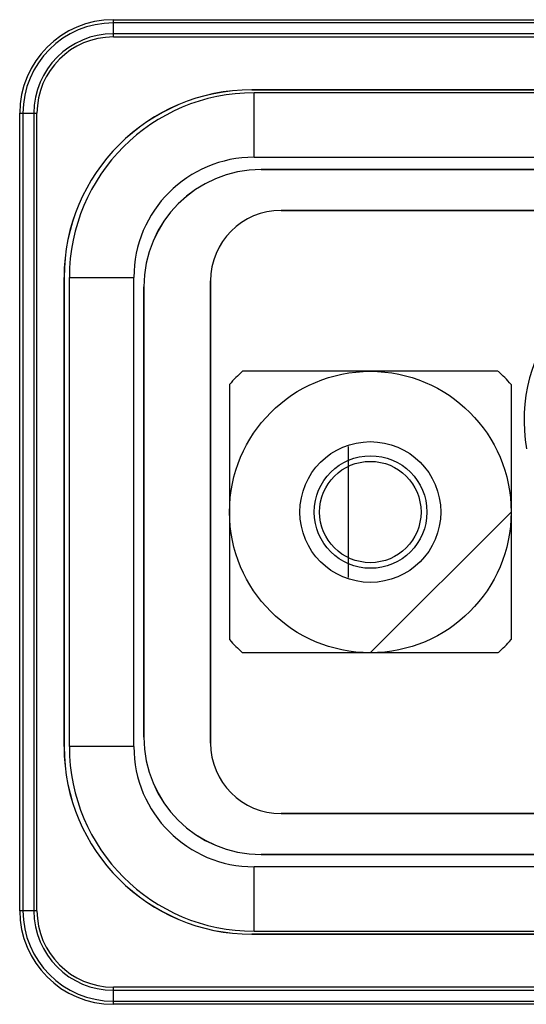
# Model space of a CAD drawing. Header units: millimetres. Extents: x 2423 to 7028, y 909 to 2460.
# Tile 10 of 60: x 5318 to 5329, y 2046 to 2067. Entities that reach past the tile are written whole.
import ezdxf

# ---------------------------------------------------------------- set-up
doc = ezdxf.new("R2010")
doc.units = ezdxf.units.MM

msp = doc.modelspace()

# ---------------------------------------------------------------- linework, layer by layer
for p, q in [((5319.893, 2066.214), (5319.893, 2066.582)), ((5319.893, 2066.582), (5377.893, 2066.582)), ((5377.893, 2066.514), (5319.893, 2066.514)), ((5377.893, 2066.282), (5319.893, 2066.282)), ((5319.893, 2066.214), (5377.893, 2066.214)), ((5322.843, 2065.086), (5322.843, 2065.087)), ((5322.843, 2065.087), (5374.943, 2065.087)), ((5374.943, 2065.086), (5322.843, 2065.086)), ((5322.893, 2063.65), (5322.893, 2065.024)), ((5374.893, 2065.024), (5322.893, 2065.024)), ((5317.898, 2047.587), (5317.898, 2064.587)), ((5317.898, 2064.587), (5318.266, 2064.587)), ((5317.966, 2064.587), (5317.966, 2047.587)), ((5318.198, 2064.587), (5318.198, 2047.587)), ((5318.266, 2047.587), (5318.266, 2064.587)), ((5322.893, 2063.65), (5374.893, 2063.65)), ((5323.043, 2063.387), (5323.043, 2063.388)), ((5374.743, 2063.388), (5323.043, 2063.388)), ((5323.043, 2063.387), (5374.743, 2063.387)), ((5323.468, 2062.516), (5323.468, 2062.517)), ((5323.468, 2062.517), (5374.318, 2062.517)), ((5374.318, 2062.516), (5323.468, 2062.516)), ((5318.843, 2051.087), (5318.843, 2061.087)), ((5318.843, 2061.087), (5318.844, 2061.087)), ((5318.844, 2061.087), (5318.844, 2051.087)), ((5318.955, 2061.087), (5318.955, 2051.087)), ((5318.955, 2061.087), (5320.33, 2061.087)), ((5320.33, 2051.087), (5320.33, 2061.087)), ((5321.963, 2051.162), (5321.963, 2061.012)), ((5321.963, 2061.012), (5321.964, 2061.012)), ((5321.964, 2061.012), (5321.964, 2051.162)), ((5320.542, 2060.887), (5320.542, 2051.287)), ((5320.542, 2060.887), (5320.543, 2060.887)), ((5320.543, 2051.287), (5320.543, 2060.887)), ((5328.088, 2059.087), (5322.647, 2059.087)), ((5322.368, 2058.808), (5322.368, 2053.366)), ((5328.368, 2058.808), (5328.368, 2053.366)), ((5324.893, 2057.481), (5324.893, 2054.693)), ((5325.368, 2053.087), (5328.368, 2056.087)), ((5328.088, 2053.087), (5322.647, 2053.087)), ((5320.543, 2051.287), (5320.542, 2051.287)), ((5321.964, 2051.162), (5321.963, 2051.162)), ((5318.844, 2051.087), (5318.843, 2051.087)), ((5320.33, 2051.087), (5318.955, 2051.087)), ((5323.468, 2049.658), (5323.468, 2049.658)), ((5374.318, 2049.658), (5323.468, 2049.658)), ((5323.468, 2049.658), (5374.318, 2049.658)), ((5323.043, 2048.786), (5323.043, 2048.787)), ((5374.743, 2048.787), (5323.043, 2048.787)), ((5323.043, 2048.786), (5374.743, 2048.786)), ((5322.893, 2047.15), (5322.893, 2048.524)), ((5374.893, 2048.524), (5322.893, 2048.524)), ((5318.266, 2047.587), (5317.898, 2047.587)), ((5322.893, 2047.15), (5374.893, 2047.15)), ((5322.843, 2047.087), (5322.843, 2047.088)), ((5322.843, 2047.088), (5374.943, 2047.088)), ((5374.943, 2047.087), (5322.843, 2047.087)), ((5319.893, 2045.592), (5319.893, 2045.96)), ((5377.893, 2045.96), (5319.893, 2045.96)), ((5319.893, 2045.892), (5377.893, 2045.892)), ((5319.893, 2045.661), (5377.893, 2045.661)), ((5377.893, 2045.592), (5319.893, 2045.592))]:
    msp.add_line(p, q)
for centre, radius in [((5325.368, 2056.087), 3), ((5325.368, 2056.087), 1.5), ((5325.373, 2056.087), 1.2), ((5325.368, 2056.087), 1.08)]:
    msp.add_circle(centre, radius)
for centre, radius, start, end in [((5319.893, 2064.587), 1.995, 90, 180), ((5319.893, 2064.587), 1.927, 90, 180), ((5319.893, 2064.587), 1.695, 90, 180), ((5319.893, 2064.587), 1.627, 90, 180), ((5322.843, 2061.087), 4, 90, 180), ((5322.843, 2061.087), 3.999, 90, 180), ((5322.893, 2061.087), 3.937, 90, 180), ((5322.893, 2061.087), 2.563, 90, 180), ((5323.043, 2060.887), 2.501, 90, 180), ((5323.043, 2060.887), 2.5, 90, 180), ((5323.468, 2061.012), 1.505, 90, 180), ((5323.468, 2061.012), 1.504, 90, 180), ((5332.143, 2058.037), 3.5, 90, 189.93), ((5325.368, 2056.087), 4.05, 132.2054, 137.7946), ((5325.368, 2056.087), 4.05, 42.2054, 47.7946), ((5325.368, 2056.087), 4.05, 222.2054, 227.7946), ((5325.368, 2056.087), 4.05, 312.2054, 317.7946), ((5323.043, 2051.287), 2.501, 180, 270), ((5323.043, 2051.287), 2.5, 180, 270), ((5323.468, 2051.162), 1.505, 180, 270), ((5323.468, 2051.162), 1.504, 180, 270), ((5322.843, 2051.087), 4, 180, 270), ((5322.843, 2051.087), 3.999, 180, 270), ((5322.893, 2051.087), 3.937, 180, 270), ((5322.893, 2051.087), 2.563, 180, 270), ((5319.893, 2047.587), 1.995, 180, 270), ((5319.893, 2047.587), 1.927, 180, 270), ((5319.893, 2047.587), 1.695, 180, 270), ((5319.893, 2047.587), 1.627, 180, 270)]:
    msp.add_arc(centre, radius, start, end)

doc.saveas('drawing.dxf')
